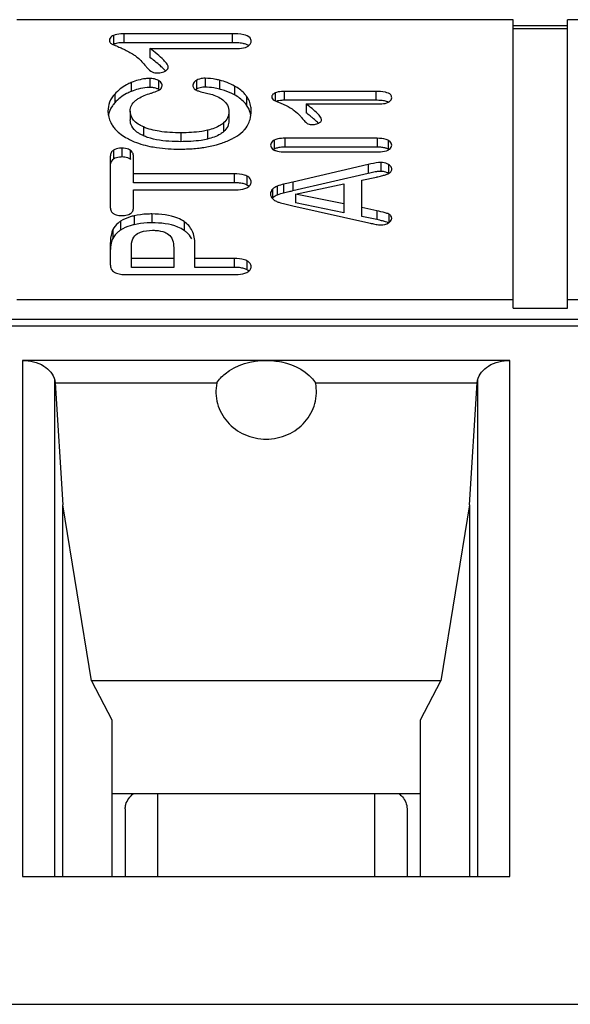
# Model space of a CAD drawing. Header units: millimetres. Extents: x 0 to 1980, y 0 to 1400.
# Tile 20 of 28: x 1186 to 1191, y 885 to 894. Entities that reach past the tile are written whole.
import ezdxf

# ---------------------------------------------------------------- set-up
doc = ezdxf.new("R2010")
doc.units = ezdxf.units.MM
doc.header["$LTSCALE"] = 108.9
doc.layers.get('0').update_dxf_attribs({"linetype": 'CONTINUOUS'})
doc.layers.add('00_COMPONENTS', color=7, linetype='CONTINUOUS')

msp = doc.modelspace()

# ---------------------------------------------------------------- linework, layer by layer
at = {"color": 7, "linetype": 'Continuous'}
msp.add_line((586.4767, 884.924), (1356.4767, 884.924), dxfattribs=at)
at = {"layer": '00_COMPONENTS', "color": 7, "linetype": 'Continuous'}
for p, q in [((1190.3967, 894.0082), (1185.8167, 894.0082)), ((1190.3967, 891.3452), (1190.3967, 894.0082)), ((1195.4767, 894.0082), (1190.8967, 894.0082)), ((1190.8967, 891.3452), (1190.8967, 894.0082)), ((1190.3967, 893.9547), (1190.8967, 893.9547)), ((1190.3967, 893.9263), (1190.8967, 893.9263)), ((1187.8032, 893.8781), (1186.8049, 893.8781)), ((1187.8032, 893.7962), (1186.8049, 893.7962)), ((1187.0438, 893.7421), (1187.8373, 893.7421)), ((1187.0438, 893.7421), (1187.0438, 893.6602)), ((1187.4732, 893.3667), (1187.4657, 893.3618)), ((1189.1269, 893.3464), (1188.2821, 893.3464)), ((1188.2148, 893.2546), (1188.2524, 893.2388)), ((1189.1269, 893.2645), (1188.2821, 893.2645)), ((1186.8625, 893.1648), (1186.8625, 893.0829)), ((1188.4843, 893.2313), (1189.1556, 893.2313)), ((1188.4843, 893.2313), (1188.4843, 893.1494)), ((1187.7727, 893.1598), (1187.7727, 893.0779)), ((1189.1416, 892.9139), (1188.2895, 892.9139)), ((1188.1899, 892.8143), (1188.1824, 892.8098)), ((1189.1416, 892.832), (1188.2895, 892.832)), ((1186.6785, 892.7475), (1186.6785, 892.2754)), ((1186.8921, 892.5035), (1186.8921, 892.7475)), ((1188.2895, 892.7883), (1189.1416, 892.7883)), ((1189.059, 892.6719), (1188.3611, 892.5098)), ((1187.8207, 892.5855), (1186.8921, 892.5855)), ((1189.059, 892.59), (1188.3611, 892.4279)), ((1188.9985, 892.5272), (1189.1342, 892.5568)), ((1188.9985, 892.193), (1188.9985, 892.5272)), ((1187.8207, 892.5035), (1186.8921, 892.5035)), ((1186.8921, 892.4374), (1187.8207, 892.4374)), ((1186.8921, 892.2754), (1186.8921, 892.4374)), ((1188.3876, 892.3998), (1188.834, 892.4933)), ((1188.834, 892.4933), (1188.834, 892.2261)), ((1188.834, 892.308), (1188.3876, 892.3998)), ((1188.3876, 892.3998), (1188.3876, 892.3179)), ((1188.2902, 892.3084), (1188.3625, 892.2923)), ((1188.3625, 892.2923), (1189.0649, 892.1336)), ((1188.834, 892.2261), (1188.3876, 892.3179)), ((1189.1372, 892.2453), (1188.9985, 892.275)), ((1189.1372, 892.1634), (1188.9985, 892.193)), ((1189.2468, 892.1336), (1189.2368, 892.1375)), ((1186.6785, 891.9411), (1186.6785, 891.7506)), ((1186.8729, 891.7232), (1186.8729, 891.9051)), ((1187.2635, 891.9051), (1187.2635, 891.7232)), ((1187.4588, 891.7232), (1187.4588, 891.9411)), ((1187.2635, 891.8051), (1186.8729, 891.8051)), ((1187.8207, 891.8051), (1187.4588, 891.8051)), ((1187.2635, 891.7232), (1186.8729, 891.7232)), ((1187.8207, 891.7232), (1187.4588, 891.7232)), ((1186.8372, 891.6566), (1187.8224, 891.6566)), ((1185.8167, 891.4271), (1190.3967, 891.4271)), ((1190.3967, 891.3452), (1190.8967, 891.3452)), ((1190.8967, 891.4271), (1195.4767, 891.4271)), ((1210.4867, 891.2415), (1160.6667, 891.2415)), ((1190.3649, 890.8647), (1185.8685, 890.8647)), ((1186.1656, 890.6821), (1186.1706, 890.6566)), ((1186.1706, 890.6566), (1187.661, 890.6566)), ((1186.1706, 890.6566), (1186.2417, 889.5321)), ((1188.5724, 890.6566), (1190.0628, 890.6566)), ((1189.9917, 889.5321), (1190.0628, 890.6566)), ((1190.0628, 890.6566), (1190.0678, 890.6821)), ((1186.2417, 886.1035), (1186.2417, 889.5321)), ((1186.5066, 887.909), (1186.2417, 889.5321)), ((1189.9917, 889.5321), (1189.7268, 887.909)), ((1189.9917, 889.5321), (1189.9917, 886.1035)), ((1189.7268, 887.909), (1186.5066, 887.909)), ((1186.5066, 887.909), (1186.6917, 887.5484)), ((1189.5417, 887.5484), (1189.7268, 887.909)), ((1186.6917, 887.5484), (1186.6917, 886.1035)), ((1189.5417, 886.1035), (1189.5417, 887.5484)), ((1186.6917, 886.8695), (1189.5417, 886.8695)), ((1186.8167, 886.7281), (1186.8167, 886.1035)), ((1189.4167, 886.7281), (1189.4167, 886.1035)), ((1185.8685, 886.1035), (1190.3649, 886.1035))]:
    msp.add_line(p, q, dxfattribs=at)
at = {"layer": '00_COMPONENTS', "color": 9, "linetype": 'Continuous'}
for p, q in [((1186.7068, 893.8618), (1186.7068, 893.7799)), ((1186.8049, 893.8781), (1186.8049, 893.7962)), ((1187.8032, 893.8781), (1187.8032, 893.7962)), ((1187.0438, 893.4658), (1187.0438, 893.3839)), ((1187.1223, 893.4478), (1187.1223, 893.3659)), ((1187.4732, 893.4486), (1187.4732, 893.3667)), ((1187.553, 893.4678), (1187.553, 893.3859)), ((1187.6855, 893.4503), (1187.6855, 893.3684)), ((1186.8723, 893.4287), (1186.8723, 893.3467)), ((1187.8248, 893.3962), (1187.8248, 893.3143)), ((1188.2821, 893.3464), (1188.2821, 893.2645)), ((1189.1269, 893.3464), (1189.1269, 893.2645)), ((1186.7191, 893.3222), (1186.7191, 893.2402)), ((1187.9356, 893.3018), (1187.9356, 893.2198)), ((1188.1991, 893.3326), (1188.1991, 893.2615)), ((1186.9838, 893.0189), (1186.9838, 892.937)), ((1187.5766, 892.9887), (1187.5766, 892.9068)), ((1187.7244, 893.0566), (1187.7244, 892.9747)), ((1187.3281, 892.9647), (1187.3281, 892.8828)), ((1188.1899, 892.8962), (1188.1899, 892.8143)), ((1188.2895, 892.9139), (1188.2895, 892.832)), ((1189.1416, 892.9139), (1189.1416, 892.832)), ((1189.2419, 892.8962), (1189.2419, 892.8143)), ((1186.7084, 892.8044), (1186.7084, 892.7225)), ((1186.7857, 892.8235), (1186.7857, 892.7416)), ((1186.8631, 892.8044), (1186.8631, 892.7225)), ((1189.059, 892.6719), (1189.059, 892.59)), ((1189.1748, 892.6909), (1189.1748, 892.609)), ((1189.244, 892.6726), (1189.244, 892.5907)), ((1187.8207, 892.5855), (1187.8207, 892.5035)), ((1187.9397, 892.5647), (1187.9397, 892.4828)), ((1188.1744, 892.4442), (1188.1744, 892.3623)), ((1188.2188, 892.4725), (1188.2188, 892.3906)), ((1188.2777, 892.4908), (1188.2777, 892.4089)), ((1188.3611, 892.5098), (1188.3611, 892.4279)), ((1186.8975, 892.1985), (1186.8975, 892.1166)), ((1187.0621, 892.2157), (1187.0621, 892.1338)), ((1189.1372, 892.2453), (1189.1372, 892.1634)), ((1189.2468, 892.2155), (1189.2468, 892.1336)), ((1186.7013, 892.0711), (1186.7013, 891.9892)), ((1186.7738, 892.1485), (1186.7738, 892.0666)), ((1187.3586, 892.1467), (1187.3586, 892.0648)), ((1187.8207, 891.8051), (1187.8207, 891.7232)), ((1187.9384, 891.7841), (1187.9384, 891.7022)), ((1160.6667, 891.1829), (1210.4867, 891.1829)), ((1185.8685, 890.8647), (1185.8685, 886.1035)), ((1190.3649, 886.1035), (1190.3649, 890.8647)), ((1186.1656, 886.1035), (1186.1656, 890.6821)), ((1190.0678, 890.6821), (1190.0678, 886.1035)), ((1187.1167, 886.1035), (1187.1167, 886.8695)), ((1189.1167, 886.8695), (1189.1167, 886.1035))]:
    msp.add_line(p, q, dxfattribs=at)
at = {"layer": '00_COMPONENTS', "color": 7, "linetype": 'Continuous'}
for centre, radius, start, end in [((1185.7715, 891.9606), 2.1231, 51.62544, 53.18035), ((1187.0551, 893.3208), 0.1438, 62.11239, 67.34924), ((1187.0439, 893.0237), 0.3602, 90.01906, 93.92241), ((1187.0439, 893.1727), 0.2112, 87.30952, 90.01742), ((1187.055, 893.2388), 0.1438, 62.11271, 67.405), ((1187.5662, 893.5706), 0.2322, 246.22047, 249.35732), ((1187.5332, 893.2661), 0.117, 114.56813, 120.78827), ((1187.5166, 892.6779), 0.7109, 76.25506, 78.30968), ((1187.5521, 892.8225), 0.562, 73.93857, 76.26875), ((1187.5474, 892.8073), 0.5779, 64.00899, 73.90524), ((1187.5442, 892.8004), 0.5855, 61.36489, 64.02545), ((1189.1277, 892.6262), 0.6383, 87.38302, 90.0745), ((1187.7491, 893.0837), 0.231, 30.63737, 36.12957), ((1187.7586, 893.0894), 0.2199, 24.76666, 30.62276), ((1188.0383, 892.7645), 0.5292, 40.79802, 41.92362), ((1188.0166, 892.7458), 0.5578, 39.77948, 40.79874), ((1187.4061, 891.7092), 1.7991, 51.63692, 53.17955), ((1187.6834, 892.0611), 1.351, 50.89342, 51.59483), ((1187.8547, 892.2713), 1.0798, 49.61959, 50.91424), ((1189.1422, 892.3894), 0.4427, 87.0413, 90.0742), ((1186.8231, 892.6622), 0.0724, 50.06776, 56.45243), ((1189.1777, 892.5591), 0.1315, 59.71799, 64.95551), ((1189.4255, 891.0152), 1.6168, 102.11658, 103.10393), ((1189.1748, 892.4629), 0.1461, 85.44265, 90.01223), ((1189.1752, 892.4675), 0.1415, 80.70814, 85.43938), ((1189.1761, 892.4726), 0.1364, 70.73534, 80.72233), ((1189.1772, 892.4761), 0.1326, 65.31989, 70.69341), ((1189.1777, 892.4772), 0.1315, 59.71866, 65.31329), ((1189.2222, 892.6409), 0.057, 315.00019, 319.76937), ((1187.8214, 891.9653), 0.5382, 87.07616, 90.0755), ((1188.2521, 892.2848), 0.1097, 130.56531, 135.09514), ((1190.212, 883.9993), 8.6294, 102.38597, 102.50216), ((1188.7569, 890.3787), 1.8248, 77.09549, 77.97085), ((1187.8213, 891.214), 0.5091, 86.98794, 90.07255)]:
    msp.add_arc(centre, radius, start, end, dxfattribs=at)
for points, knots in [([(1186.7068, 893.8618), (1186.7013, 893.8594), (1186.6845, 893.8511), (1186.6707, 893.8327), (1186.6707, 893.8196)], [0, 0, 0, 0, 0.313831, 1, 1, 1, 1]), ([(1186.6707, 893.8196), (1186.6707, 893.8159), (1186.6713, 893.8038), (1186.6786, 893.7916), (1186.6861, 893.7875)], [0, 0, 0, 0, 0.300639, 1, 1, 1, 1]), ([(1186.8049, 893.8781), (1186.795, 893.8781), (1186.7619, 893.8771), (1186.7281, 893.8714), (1186.7068, 893.8618)], [0, 0, 0, 0, 0.296776, 1, 1, 1, 1]), ([(1187.9785, 893.8096), (1187.9785, 893.8202), (1187.9653, 893.853), (1187.8946, 893.8754), (1187.839, 893.8781), (1187.8032, 893.8781)], [0, 0, 0, 0, 0.156535, 0.472936, 1, 1, 1, 1]), ([(1187.943, 893.7605), (1187.953, 893.7657), (1187.9712, 893.7783), (1187.9785, 893.7999), (1187.9785, 893.8096)], [0, 0, 0, 0, 0.539174, 1, 1, 1, 1]), ([(1186.6861, 893.7875), (1186.6876, 893.7867), (1186.6959, 893.7824), (1186.7044, 893.7787), (1186.7115, 893.7756)], [0, 0, 0, 0, 0.173987, 1, 1, 1, 1]), ([(1186.7115, 893.7756), (1186.7154, 893.7739), (1186.7348, 893.7655), (1186.7543, 893.7574), (1186.7698, 893.7509)], [0, 0, 0, 0, 0.201644, 1, 1, 1, 1]), ([(1186.8049, 893.7962), (1186.798, 893.7962), (1186.7735, 893.7957), (1186.7489, 893.7928), (1186.7318, 893.7885)], [0, 0, 0, 0, 0.281548, 1, 1, 1, 1]), ([(1186.7698, 893.7509), (1186.781, 893.7463), (1186.8235, 893.7277), (1186.8644, 893.7053), (1186.893, 893.6866)], [0, 0, 0, 0, 0.261597, 1, 1, 1, 1]), ([(1187.2138, 893.5711), (1187.2138, 893.5807), (1187.2002, 893.6051), (1187.1458, 893.6643), (1187.0881, 893.7089), (1187.0438, 893.7421)], [0, 0, 0, 0, 0.118744, 0.320155, 1, 1, 1, 1]), ([(1187.8373, 893.7421), (1187.8483, 893.7421), (1187.884, 893.7432), (1187.9209, 893.749), (1187.943, 893.7605)], [0, 0, 0, 0, 0.306815, 1, 1, 1, 1]), ([(1187.9175, 893.7846), (1187.9127, 893.7859), (1187.8904, 893.7911), (1187.8676, 893.7936), (1187.8498, 893.7948)], [0, 0, 0, 0, 0.218727, 1, 1, 1, 1]), ([(1186.893, 893.6866), (1186.9023, 893.6805), (1186.9409, 893.6525), (1186.9745, 893.6181), (1186.9978, 893.5901)], [0, 0, 0, 0, 0.23446, 1, 1, 1, 1]), ([(1187.1564, 893.5681), (1187.1517, 893.5725), (1187.13, 893.5922), (1187.1074, 893.6108), (1187.0895, 893.625)], [0, 0, 0, 0, 0.220609, 1, 1, 1, 1]), ([(1186.9978, 893.5901), (1187.003, 893.5838), (1187.0199, 893.564), (1187.0373, 893.5443), (1187.0515, 893.5335)], [0, 0, 0, 0, 0.31546, 1, 1, 1, 1]), ([(1187.0515, 893.5335), (1187.0552, 893.5306), (1187.0752, 893.5193), (1187.099, 893.5175), (1187.1171, 893.5175)], [0, 0, 0, 0, 0.20491, 1, 1, 1, 1]), ([(1187.1171, 893.5175), (1187.1234, 893.5175), (1187.1468, 893.5186), (1187.1702, 893.525), (1187.1851, 893.5335)], [0, 0, 0, 0, 0.270137, 1, 1, 1, 1]), ([(1187.1883, 893.5355), (1187.1861, 893.5381), (1187.1759, 893.5494), (1187.165, 893.56), (1187.1564, 893.5681)], [0, 0, 0, 0, 0.222591, 1, 1, 1, 1]), ([(1187.1851, 893.5335), (1187.1895, 893.5361), (1187.2029, 893.5445), (1187.2138, 893.56), (1187.2138, 893.5711)], [0, 0, 0, 0, 0.314233, 1, 1, 1, 1]), ([(1187.0438, 893.4658), (1187.0301, 893.4658), (1186.9714, 893.4624), (1186.914, 893.4456), (1186.8723, 893.4287)], [0, 0, 0, 0, 0.233404, 1, 1, 1, 1]), ([(1187.1104, 893.4534), (1187.095, 893.4599), (1187.0725, 893.4649), (1187.0498, 893.4658), (1187.0438, 893.4658)], [0, 0, 0, 0, 0.734985, 1, 1, 1, 1]), ([(1187.1563, 893.4043), (1187.1563, 893.4085), (1187.153, 893.4278), (1187.1354, 893.4409), (1187.1223, 893.4478)], [0, 0, 0, 0, 0.218362, 1, 1, 1, 1]), ([(1187.4732, 893.4486), (1187.4683, 893.4456), (1187.4526, 893.4353), (1187.4405, 893.4166), (1187.4405, 893.4033)], [0, 0, 0, 0, 0.302696, 1, 1, 1, 1]), ([(1187.553, 893.4678), (1187.5454, 893.4678), (1187.518, 893.4665), (1187.4904, 893.4588), (1187.4732, 893.4486)], [0, 0, 0, 0, 0.275319, 1, 1, 1, 1]), ([(1187.6855, 893.4503), (1187.674, 893.4531), (1187.6304, 893.4627), (1187.5858, 893.4678), (1187.553, 893.4678)], [0, 0, 0, 0, 0.266162, 1, 1, 1, 1]), ([(1186.8723, 893.4287), (1186.8573, 893.4226), (1186.8006, 893.3962), (1186.75, 893.3567), (1186.7191, 893.3222)], [0, 0, 0, 0, 0.258991, 1, 1, 1, 1]), ([(1186.8723, 893.3467), (1186.8573, 893.3407), (1186.8006, 893.3143), (1186.75, 893.2747), (1186.7191, 893.2402)], [0, 0, 0, 0, 0.258991, 1, 1, 1, 1]), ([(1187.0519, 893.3296), (1187.0607, 893.3323), (1187.0882, 893.3413), (1187.1159, 893.3511), (1187.1328, 893.3613)], [0, 0, 0, 0, 0.320625, 1, 1, 1, 1]), ([(1187.1328, 893.3613), (1187.1433, 893.3677), (1187.1549, 893.383), (1187.1563, 893.3998), (1187.1563, 893.4043)], [0, 0, 0, 0, 0.732559, 1, 1, 1, 1]), ([(1187.4405, 893.4033), (1187.4405, 893.3939), (1187.4462, 893.3736), (1187.4635, 893.3622), (1187.4726, 893.3582)], [0, 0, 0, 0, 0.485734, 1, 1, 1, 1]), ([(1187.4844, 893.3534), (1187.4894, 893.3514), (1187.5123, 893.3436), (1187.5359, 893.3379), (1187.5544, 893.3342)], [0, 0, 0, 0, 0.222937, 1, 1, 1, 1]), ([(1187.6607, 893.374), (1187.6514, 893.376), (1187.6158, 893.3825), (1187.5796, 893.3859), (1187.553, 893.3859)], [0, 0, 0, 0, 0.263367, 1, 1, 1, 1]), ([(1187.9356, 893.3018), (1187.9287, 893.3113), (1187.8975, 893.3489), (1187.8573, 893.3785), (1187.8248, 893.3962)], [0, 0, 0, 0, 0.242372, 1, 1, 1, 1]), ([(1188.2821, 893.3464), (1188.2738, 893.3464), (1188.2457, 893.3455), (1188.2171, 893.3407), (1188.1991, 893.3326)], [0, 0, 0, 0, 0.296776, 1, 1, 1, 1]), ([(1189.2751, 893.2884), (1189.2751, 893.2974), (1189.264, 893.3252), (1189.2041, 893.3441), (1189.1571, 893.3464), (1189.1269, 893.3464)], [0, 0, 0, 0, 0.156536, 0.472936, 1, 1, 1, 1]), ([(1186.7191, 893.3222), (1186.6996, 893.3003), (1186.6672, 893.2507), (1186.6567, 893.1922), (1186.6567, 893.1638)], [0, 0, 0, 0, 0.507324, 1, 1, 1, 1]), ([(1186.8625, 893.1648), (1186.8625, 893.1828), (1186.8703, 893.2203), (1186.8951, 893.2493), (1186.9096, 893.2613)], [0, 0, 0, 0, 0.490153, 1, 1, 1, 1]), ([(1186.9096, 893.2613), (1186.9179, 893.2682), (1186.9615, 893.2985), (1187.0118, 893.3173), (1187.0519, 893.3296)], [0, 0, 0, 0, 0.206169, 1, 1, 1, 1]), ([(1187.5544, 893.3342), (1187.5714, 893.3308), (1187.6287, 893.3171), (1187.6854, 893.2939), (1187.7178, 893.2678)], [0, 0, 0, 0, 0.294422, 1, 1, 1, 1]), ([(1187.7178, 893.2678), (1187.7344, 893.2544), (1187.7633, 893.2224), (1187.7727, 893.1799), (1187.7727, 893.1598)], [0, 0, 0, 0, 0.514663, 1, 1, 1, 1]), ([(1187.9356, 893.2198), (1187.9287, 893.2294), (1187.8975, 893.267), (1187.8573, 893.2966), (1187.8248, 893.3143)], [0, 0, 0, 0, 0.242372, 1, 1, 1, 1]), ([(1187.9785, 893.1678), (1187.9785, 893.1802), (1187.9753, 893.2275), (1187.9562, 893.2735), (1187.9356, 893.3018)], [0, 0, 0, 0, 0.261483, 1, 1, 1, 1]), ([(1188.1991, 893.3326), (1188.1945, 893.3306), (1188.1802, 893.3235), (1188.1685, 893.308), (1188.1685, 893.2969)], [0, 0, 0, 0, 0.313831, 1, 1, 1, 1]), ([(1188.1685, 893.2969), (1188.1685, 893.2938), (1188.169, 893.2835), (1188.1753, 893.2732), (1188.1816, 893.2697)], [0, 0, 0, 0, 0.300639, 1, 1, 1, 1]), ([(1188.1816, 893.2697), (1188.1833, 893.2688), (1188.1942, 893.2633), (1188.2054, 893.2586), (1188.2148, 893.2546)], [0, 0, 0, 0, 0.160071, 1, 1, 1, 1]), ([(1188.2821, 893.2645), (1188.275, 893.2645), (1188.2504, 893.2638), (1188.2256, 893.2603), (1188.209, 893.2546)], [0, 0, 0, 0, 0.289257, 1, 1, 1, 1]), ([(1189.2451, 893.2469), (1189.242, 893.2484), (1189.2269, 893.2546), (1189.2109, 893.258), (1189.1984, 893.2599)], [0, 0, 0, 0, 0.215476, 1, 1, 1, 1]), ([(1189.2451, 893.2469), (1189.2497, 893.2492), (1189.2647, 893.2582), (1189.2751, 893.276), (1189.2751, 893.2884)], [0, 0, 0, 0, 0.293401, 1, 1, 1, 1]), ([(1186.6567, 893.1638), (1186.6567, 893.1278), (1186.6695, 893.0782), (1186.6951, 893.0368), (1186.7024, 893.0263)], [0, 0, 0, 0, 0.738429, 1, 1, 1, 1]), ([(1186.7191, 893.2402), (1186.7114, 893.2316), (1186.6839, 893.1971), (1186.6659, 893.1548), (1186.6602, 893.1228)], [0, 0, 0, 0, 0.262261, 1, 1, 1, 1]), ([(1186.9838, 893.0189), (1186.9501, 893.0339), (1186.8896, 893.0681), (1186.8625, 893.1355), (1186.8625, 893.1648)], [0, 0, 0, 0, 0.557835, 1, 1, 1, 1]), ([(1187.9594, 893.0622), (1187.9625, 893.0702), (1187.9738, 893.1043), (1187.9785, 893.1405), (1187.9785, 893.1678)], [0, 0, 0, 0, 0.238071, 1, 1, 1, 1]), ([(1188.2524, 893.2388), (1188.2619, 893.2349), (1188.2978, 893.2191), (1188.3324, 893.2002), (1188.3566, 893.1843)], [0, 0, 0, 0, 0.261597, 1, 1, 1, 1]), ([(1188.3566, 893.1843), (1188.3633, 893.18), (1188.3906, 893.1605), (1188.4149, 893.1371), (1188.432, 893.1181)], [0, 0, 0, 0, 0.237015, 1, 1, 1, 1]), ([(1188.6281, 893.0866), (1188.6281, 893.0948), (1188.6166, 893.1154), (1188.5706, 893.1655), (1188.5218, 893.2032), (1188.4843, 893.2313)], [0, 0, 0, 0, 0.118744, 0.320155, 1, 1, 1, 1]), ([(1189.1556, 893.2313), (1189.165, 893.2313), (1189.1952, 893.2323), (1189.2264, 893.2371), (1189.2451, 893.2469)], [0, 0, 0, 0, 0.306815, 1, 1, 1, 1]), ([(1187.7727, 893.1598), (1187.7727, 893.1409), (1187.7647, 893.1012), (1187.7393, 893.0699), (1187.7244, 893.0566)], [0, 0, 0, 0, 0.485931, 1, 1, 1, 1]), ([(1187.7727, 893.0779), (1187.7727, 893.0596), (1187.765, 893.02), (1187.7398, 892.9884), (1187.7244, 892.9747)], [0, 0, 0, 0, 0.469267, 1, 1, 1, 1]), ([(1188.4453, 893.1027), (1188.4497, 893.0974), (1188.464, 893.0806), (1188.4788, 893.064), (1188.4907, 893.0548)], [0, 0, 0, 0, 0.31546, 1, 1, 1, 1]), ([(1188.5989, 893.0523), (1188.5958, 893.0556), (1188.5816, 893.0701), (1188.5664, 893.0836), (1188.5543, 893.0939)], [0, 0, 0, 0, 0.216874, 1, 1, 1, 1]), ([(1188.6038, 893.0549), (1188.6075, 893.057), (1188.6189, 893.0641), (1188.6281, 893.0772), (1188.6281, 893.0866)], [0, 0, 0, 0, 0.314233, 1, 1, 1, 1]), ([(1186.7024, 893.0263), (1186.7101, 893.0153), (1186.7469, 892.9701), (1186.7954, 892.9355), (1186.8346, 892.9137)], [0, 0, 0, 0, 0.230405, 1, 1, 1, 1]), ([(1186.9465, 892.9562), (1186.9388, 892.9609), (1186.9116, 892.9789), (1186.888, 893.0035), (1186.8769, 893.0244)], [0, 0, 0, 0, 0.277165, 1, 1, 1, 1]), ([(1187.3281, 892.9647), (1187.2621, 892.9647), (1187.1453, 892.9705), (1187.0302, 892.9982), (1186.9838, 893.0189)], [0, 0, 0, 0, 0.564856, 1, 1, 1, 1]), ([(1187.5766, 892.9887), (1187.5591, 892.9845), (1187.4772, 892.9686), (1187.3934, 892.9647), (1187.3281, 892.9647)], [0, 0, 0, 0, 0.215362, 1, 1, 1, 1]), ([(1187.7244, 893.0566), (1187.7158, 893.0489), (1187.6717, 893.0164), (1187.6184, 892.9988), (1187.5766, 892.9887)], [0, 0, 0, 0, 0.210902, 1, 1, 1, 1]), ([(1187.9, 892.9757), (1187.9066, 892.9821), (1187.9309, 893.0075), (1187.9501, 893.038), (1187.9594, 893.0622)], [0, 0, 0, 0, 0.26137, 1, 1, 1, 1]), ([(1188.4907, 893.0548), (1188.4939, 893.0524), (1188.5108, 893.0428), (1188.5309, 893.0413), (1188.5462, 893.0413)], [0, 0, 0, 0, 0.20491, 1, 1, 1, 1]), ([(1188.5462, 893.0413), (1188.5516, 893.0413), (1188.5714, 893.0422), (1188.5912, 893.0477), (1188.6038, 893.0549)], [0, 0, 0, 0, 0.270137, 1, 1, 1, 1]), ([(1186.8346, 892.9137), (1186.8494, 892.9055), (1186.9156, 892.8726), (1186.9872, 892.8514), (1187.043, 892.8398)], [0, 0, 0, 0, 0.229097, 1, 1, 1, 1]), ([(1187.3281, 892.8828), (1187.3016, 892.8828), (1187.1987, 892.8851), (1187.0943, 892.8976), (1187.0216, 892.9223)], [0, 0, 0, 0, 0.256199, 1, 1, 1, 1]), ([(1187.5766, 892.9068), (1187.5567, 892.902), (1187.4747, 892.8866), (1187.391, 892.8828), (1187.3281, 892.8828)], [0, 0, 0, 0, 0.244601, 1, 1, 1, 1]), ([(1187.7244, 892.9747), (1187.7153, 892.9665), (1187.671, 892.9342), (1187.6178, 892.9168), (1187.5766, 892.9068)], [0, 0, 0, 0, 0.223327, 1, 1, 1, 1]), ([(1187.6587, 892.855), (1187.6708, 892.8584), (1187.7166, 892.872), (1187.7612, 892.8894), (1187.7928, 892.9047)], [0, 0, 0, 0, 0.263948, 1, 1, 1, 1]), ([(1187.7928, 892.9047), (1187.8036, 892.9099), (1187.8416, 892.9297), (1187.8777, 892.9542), (1187.9, 892.9757)], [0, 0, 0, 0, 0.277328, 1, 1, 1, 1]), ([(1188.1899, 892.8962), (1188.1848, 892.8934), (1188.1683, 892.8835), (1188.1567, 892.864), (1188.1567, 892.8505)], [0, 0, 0, 0, 0.299007, 1, 1, 1, 1]), ([(1188.2895, 892.9139), (1188.2791, 892.9139), (1188.2455, 892.9128), (1188.2106, 892.9073), (1188.1899, 892.8962)], [0, 0, 0, 0, 0.306489, 1, 1, 1, 1]), ([(1189.2419, 892.8962), (1189.236, 892.8994), (1189.204, 892.912), (1189.169, 892.9139), (1189.1416, 892.9139)], [0, 0, 0, 0, 0.19746, 1, 1, 1, 1]), ([(1189.2751, 892.8505), (1189.2751, 892.864), (1189.2635, 892.8835), (1189.2471, 892.8934), (1189.2419, 892.8962)], [0, 0, 0, 0, 0.700993, 1, 1, 1, 1]), ([(1186.7084, 892.8044), (1186.6993, 892.7986), (1186.6828, 892.7819), (1186.6785, 892.7589), (1186.6785, 892.7475)], [0, 0, 0, 0, 0.485946, 1, 1, 1, 1]), ([(1186.7857, 892.8235), (1186.7782, 892.8235), (1186.7516, 892.8222), (1186.7246, 892.8147), (1186.7084, 892.8044)], [0, 0, 0, 0, 0.281342, 1, 1, 1, 1]), ([(1186.8631, 892.8044), (1186.8582, 892.8076), (1186.8343, 892.8202), (1186.8067, 892.8235), (1186.7857, 892.8235)], [0, 0, 0, 0, 0.21934, 1, 1, 1, 1]), ([(1186.8921, 892.7475), (1186.8921, 892.7587), (1186.8881, 892.7815), (1186.8721, 892.7984), (1186.8631, 892.8044)], [0, 0, 0, 0, 0.510884, 1, 1, 1, 1]), ([(1187.043, 892.8398), (1187.064, 892.8354), (1187.1552, 892.8194), (1187.2482, 892.8142), (1187.3193, 892.8142)], [0, 0, 0, 0, 0.231271, 1, 1, 1, 1]), ([(1187.3193, 892.8142), (1187.335, 892.8142), (1187.395, 892.8149), (1187.455, 892.8187), (1187.499, 892.8242)], [0, 0, 0, 0, 0.261566, 1, 1, 1, 1]), ([(1187.499, 892.8242), (1187.513, 892.8259), (1187.5667, 892.8334), (1187.62, 892.8443), (1187.6587, 892.855)], [0, 0, 0, 0, 0.259623, 1, 1, 1, 1]), ([(1188.1567, 892.8505), (1188.1567, 892.837), (1188.1683, 892.8178), (1188.1847, 892.8082), (1188.1897, 892.8055)], [0, 0, 0, 0, 0.701273, 1, 1, 1, 1]), ([(1188.246, 892.8297), (1188.2417, 892.8292), (1188.2263, 892.827), (1188.2111, 892.8233), (1188.2006, 892.8192)], [0, 0, 0, 0, 0.27801, 1, 1, 1, 1]), ([(1188.2024, 892.7999), (1188.2081, 892.7978), (1188.2365, 892.7898), (1188.2662, 892.7883), (1188.2895, 892.7883)], [0, 0, 0, 0, 0.207723, 1, 1, 1, 1]), ([(1189.1416, 892.7883), (1189.152, 892.7883), (1189.1858, 892.7894), (1189.221, 892.7944), (1189.2418, 892.8057)], [0, 0, 0, 0, 0.306104, 1, 1, 1, 1]), ([(1189.2418, 892.8057), (1189.2468, 892.8084), (1189.2629, 892.8182), (1189.2751, 892.8371), (1189.2751, 892.8505)], [0, 0, 0, 0, 0.298803, 1, 1, 1, 1]), ([(1189.2501, 892.8094), (1189.2488, 892.8103), (1189.2461, 892.8119), (1189.2434, 892.8135), (1189.2419, 892.8143)], [0, 0, 0, 0, 0.48943, 1, 1, 1, 1]), ([(1186.7857, 892.7416), (1186.7782, 892.7416), (1186.7516, 892.7403), (1186.7246, 892.7328), (1186.7084, 892.7225)], [0, 0, 0, 0, 0.281342, 1, 1, 1, 1]), ([(1186.8532, 892.7282), (1186.8486, 892.7305), (1186.8272, 892.7391), (1186.8037, 892.7416), (1186.7857, 892.7416)], [0, 0, 0, 0, 0.222775, 1, 1, 1, 1]), ([(1189.1748, 892.6909), (1189.1679, 892.6909), (1189.1288, 892.6879), (1189.0905, 892.6792), (1189.059, 892.6719)], [0, 0, 0, 0, 0.175245, 1, 1, 1, 1]), ([(1189.2751, 892.6296), (1189.2751, 892.6337), (1189.2721, 892.6522), (1189.2562, 892.6655), (1189.244, 892.6726)], [0, 0, 0, 0, 0.226003, 1, 1, 1, 1]), ([(1187.9397, 892.5647), (1187.9328, 892.5684), (1187.8948, 892.5834), (1187.8533, 892.5855), (1187.8207, 892.5855)], [0, 0, 0, 0, 0.194644, 1, 1, 1, 1]), ([(1187.9785, 892.5119), (1187.9785, 892.5222), (1187.9703, 892.5454), (1187.9507, 892.5588), (1187.9397, 892.5647)], [0, 0, 0, 0, 0.452644, 1, 1, 1, 1]), ([(1189.1482, 892.6071), (1189.1437, 892.6065), (1189.1229, 892.6036), (1189.1023, 892.5995), (1189.0862, 892.5961)], [0, 0, 0, 0, 0.213881, 1, 1, 1, 1]), ([(1189.1342, 892.5568), (1189.1386, 892.5578), (1189.1581, 892.5623), (1189.1775, 892.567), (1189.1925, 892.5708)], [0, 0, 0, 0, 0.22515, 1, 1, 1, 1]), ([(1189.1925, 892.5708), (1189.1977, 892.572), (1189.2142, 892.5764), (1189.2307, 892.5813), (1189.2414, 892.5863)], [0, 0, 0, 0, 0.312151, 1, 1, 1, 1]), ([(1187.8207, 892.4374), (1187.8331, 892.4374), (1187.8731, 892.4387), (1187.9147, 892.4448), (1187.9393, 892.4579)], [0, 0, 0, 0, 0.308708, 1, 1, 1, 1]), ([(1187.9397, 892.4828), (1187.9366, 892.4845), (1187.9222, 892.4912), (1187.9066, 892.4953), (1187.8944, 892.4977)], [0, 0, 0, 0, 0.222834, 1, 1, 1, 1]), ([(1187.9393, 892.4579), (1187.9504, 892.4639), (1187.9704, 892.4777), (1187.9785, 892.5014), (1187.9785, 892.5119)], [0, 0, 0, 0, 0.546065, 1, 1, 1, 1]), ([(1187.958, 892.4707), (1187.9568, 892.4716), (1187.9544, 892.4736), (1187.9519, 892.4754), (1187.9506, 892.4762)], [0, 0, 0, 0, 0.490668, 1, 1, 1, 1]), ([(1188.3611, 892.5098), (1188.3528, 892.508), (1188.325, 892.5018), (1188.2972, 892.4956), (1188.2777, 892.4908)], [0, 0, 0, 0, 0.296414, 1, 1, 1, 1]), ([(1188.344, 892.4241), (1188.3375, 892.4227), (1188.3154, 892.4178), (1188.2933, 892.4127), (1188.2777, 892.4089)], [0, 0, 0, 0, 0.29062, 1, 1, 1, 1]), ([(1186.6785, 892.2754), (1186.6785, 892.2644), (1186.6826, 892.2419), (1186.6984, 892.2254), (1186.7073, 892.2194)], [0, 0, 0, 0, 0.508157, 1, 1, 1, 1]), ([(1186.8636, 892.2188), (1186.8724, 892.2244), (1186.8884, 892.2414), (1186.8921, 892.264), (1186.8921, 892.2754)], [0, 0, 0, 0, 0.481193, 1, 1, 1, 1]), ([(1188.2195, 892.3288), (1188.2245, 892.3269), (1188.2477, 892.3187), (1188.2715, 892.3126), (1188.2902, 892.3084)], [0, 0, 0, 0, 0.218312, 1, 1, 1, 1]), ([(1186.7175, 892.2134), (1186.7221, 892.2112), (1186.7438, 892.2025), (1186.7676, 892.2004), (1186.7857, 892.2004)], [0, 0, 0, 0, 0.221407, 1, 1, 1, 1]), ([(1186.8975, 892.1985), (1186.8856, 892.1957), (1186.8426, 892.1843), (1186.8009, 892.1663), (1186.7738, 892.1485)], [0, 0, 0, 0, 0.272778, 1, 1, 1, 1]), ([(1186.7857, 892.2004), (1186.7934, 892.2004), (1186.8201, 892.2015), (1186.8474, 892.2085), (1186.8636, 892.2188)], [0, 0, 0, 0, 0.286572, 1, 1, 1, 1]), ([(1187.0621, 892.2157), (1187.0473, 892.2157), (1186.992, 892.2144), (1186.9368, 892.2075), (1186.8975, 892.1985)], [0, 0, 0, 0, 0.269371, 1, 1, 1, 1]), ([(1187.3586, 892.1467), (1187.341, 892.1587), (1187.2495, 892.2064), (1187.1432, 892.2157), (1187.0621, 892.2157)], [0, 0, 0, 0, 0.207851, 1, 1, 1, 1]), ([(1189.2312, 892.2214), (1189.2255, 892.2233), (1189.1945, 892.2328), (1189.1629, 892.2399), (1189.1372, 892.2453)], [0, 0, 0, 0, 0.188427, 1, 1, 1, 1]), ([(1189.2451, 892.1335), (1189.2497, 892.1363), (1189.2641, 892.146), (1189.2751, 892.1632), (1189.2751, 892.1755)], [0, 0, 0, 0, 0.30321, 1, 1, 1, 1]), ([(1189.2751, 892.1755), (1189.2751, 892.1838), (1189.2703, 892.2019), (1189.2549, 892.2119), (1189.2468, 892.2155)], [0, 0, 0, 0, 0.483593, 1, 1, 1, 1]), ([(1186.7013, 892.0711), (1186.6973, 892.063), (1186.6817, 892.0214), (1186.6785, 891.9763), (1186.6785, 891.9411)], [0, 0, 0, 0, 0.204688, 1, 1, 1, 1]), ([(1186.7738, 892.1485), (1186.7657, 892.1433), (1186.7369, 892.1224), (1186.7127, 892.0944), (1186.7013, 892.0711)], [0, 0, 0, 0, 0.271102, 1, 1, 1, 1]), ([(1186.8975, 892.1166), (1186.8856, 892.1138), (1186.8426, 892.1024), (1186.8009, 892.0844), (1186.7738, 892.0666)], [0, 0, 0, 0, 0.272778, 1, 1, 1, 1]), ([(1187.0621, 892.1338), (1187.0473, 892.1338), (1186.992, 892.1324), (1186.9368, 892.1256), (1186.8975, 892.1166)], [0, 0, 0, 0, 0.269371, 1, 1, 1, 1]), ([(1187.3586, 892.0648), (1187.341, 892.0768), (1187.2495, 892.1245), (1187.1432, 892.1338), (1187.0621, 892.1338)], [0, 0, 0, 0, 0.207851, 1, 1, 1, 1]), ([(1187.4588, 891.9411), (1187.4588, 891.9819), (1187.4457, 892.0632), (1187.39, 892.1251), (1187.3586, 892.1467)], [0, 0, 0, 0, 0.516899, 1, 1, 1, 1]), ([(1189.0649, 892.1336), (1189.0715, 892.132), (1189.0933, 892.1269), (1189.1152, 892.1222), (1189.1305, 892.1195)], [0, 0, 0, 0, 0.304813, 1, 1, 1, 1]), ([(1189.2075, 892.1467), (1189.2043, 892.1475), (1189.19, 892.1514), (1189.1756, 892.1548), (1189.1644, 892.1574)], [0, 0, 0, 0, 0.223287, 1, 1, 1, 1]), ([(1189.2368, 892.1375), (1189.2347, 892.1383), (1189.2251, 892.1416), (1189.2152, 892.1445), (1189.2075, 892.1467)], [0, 0, 0, 0, 0.21636, 1, 1, 1, 1]), ([(1186.7013, 891.9892), (1186.698, 891.9826), (1186.6852, 891.9502), (1186.6807, 891.9151), (1186.6792, 891.8877)], [0, 0, 0, 0, 0.211949, 1, 1, 1, 1]), ([(1186.7738, 892.0666), (1186.7657, 892.0613), (1186.7369, 892.0405), (1186.7127, 892.0125), (1186.7013, 891.9892)], [0, 0, 0, 0, 0.271102, 1, 1, 1, 1]), ([(1186.8729, 891.9051), (1186.8729, 891.933), (1186.8774, 891.9841), (1186.9113, 892.0258), (1186.9303, 892.0362)], [0, 0, 0, 0, 0.562847, 1, 1, 1, 1]), ([(1186.9303, 892.0362), (1186.9393, 892.0413), (1186.9826, 892.0602), (1187.0307, 892.0652), (1187.0674, 892.0652)], [0, 0, 0, 0, 0.220477, 1, 1, 1, 1]), ([(1187.0674, 892.0652), (1187.0786, 892.0652), (1187.1172, 892.0639), (1187.1562, 892.0572), (1187.1815, 892.0466)], [0, 0, 0, 0, 0.290302, 1, 1, 1, 1]), ([(1187.1815, 892.0466), (1187.1886, 892.0436), (1187.2137, 892.0313), (1187.2351, 892.0106), (1187.2448, 891.9927)], [0, 0, 0, 0, 0.275045, 1, 1, 1, 1]), ([(1187.2448, 891.9927), (1187.248, 891.9867), (1187.2601, 891.9591), (1187.2635, 891.9283), (1187.2635, 891.9051)], [0, 0, 0, 0, 0.227004, 1, 1, 1, 1]), ([(1187.4299, 891.9866), (1187.4175, 892.0097), (1187.3944, 892.038), (1187.3662, 892.0595), (1187.3586, 892.0648)], [0, 0, 0, 0, 0.740375, 1, 1, 1, 1]), ([(1187.9384, 891.7841), (1187.9314, 891.7879), (1187.8939, 891.8028), (1187.8528, 891.8051), (1187.8207, 891.8051)], [0, 0, 0, 0, 0.198775, 1, 1, 1, 1]), ([(1186.6785, 891.7506), (1186.6785, 891.7361), (1186.6831, 891.7072), (1186.7038, 891.686), (1186.7151, 891.6791)], [0, 0, 0, 0, 0.521201, 1, 1, 1, 1]), ([(1187.9384, 891.7022), (1187.9352, 891.7039), (1187.9207, 891.7107), (1187.9051, 891.7149), (1187.8929, 891.7173)], [0, 0, 0, 0, 0.224827, 1, 1, 1, 1]), ([(1187.9785, 891.7311), (1187.9785, 891.7362), (1187.9746, 891.7594), (1187.9541, 891.7757), (1187.9384, 891.7841)], [0, 0, 0, 0, 0.224148, 1, 1, 1, 1]), ([(1187.9393, 891.6771), (1187.9503, 891.683), (1187.9702, 891.6968), (1187.9785, 891.7204), (1187.9785, 891.7311)], [0, 0, 0, 0, 0.539223, 1, 1, 1, 1]), ([(1186.7151, 891.6791), (1186.7218, 891.675), (1186.7604, 891.6584), (1186.8034, 891.6566), (1186.8372, 891.6566)], [0, 0, 0, 0, 0.188445, 1, 1, 1, 1]), ([(1187.8224, 891.6566), (1187.8345, 891.6566), (1187.874, 891.6578), (1187.9149, 891.664), (1187.9393, 891.6771)], [0, 0, 0, 0, 0.304686, 1, 1, 1, 1]), ([(1187.9575, 891.6895), (1187.9564, 891.6904), (1187.954, 891.6923), (1187.9516, 891.6941), (1187.9503, 891.6949)], [0, 0, 0, 0, 0.491354, 1, 1, 1, 1]), ([(1185.8685, 890.8647), (1185.9363, 890.8647), (1186.0621, 890.8391), (1186.1549, 890.7359), (1186.1656, 890.6821)], [0, 0, 0, 0, 0.552891, 1, 1, 1, 1]), ([(1187.661, 890.6566), (1187.6816, 890.6888), (1187.8, 890.8161), (1187.9839, 890.8647), (1188.1167, 890.8647)], [0, 0, 0, 0, 0.223525, 1, 1, 1, 1]), ([(1188.1167, 890.8647), (1188.1641, 890.8647), (1188.3325, 890.8488), (1188.5062, 890.7603), (1188.5724, 890.6566)], [0, 0, 0, 0, 0.277962, 1, 1, 1, 1]), ([(1190.0678, 890.6821), (1190.0785, 890.7359), (1190.1713, 890.8391), (1190.2971, 890.8647), (1190.3649, 890.8647)], [0, 0, 0, 0, 0.447109, 1, 1, 1, 1]), ([(1187.661, 890.6566), (1187.6484, 890.5945), (1187.6527, 890.4614), (1187.7493, 890.286), (1187.9144, 890.1668), (1188.0494, 890.1389), (1188.1167, 890.1389)], [0, 0, 0, 0, 0.242859, 0.489075, 0.741936, 1, 1, 1, 1]), ([(1188.1167, 890.1389), (1188.184, 890.1389), (1188.319, 890.1668), (1188.4839, 890.2859), (1188.5807, 890.4613), (1188.585, 890.5945), (1188.5724, 890.6566)], [0, 0, 0, 0, 0.257931, 0.510727, 0.756966, 1, 1, 1, 1]), ([(1186.8167, 886.7281), (1186.8167, 886.741), (1186.8237, 886.7959), (1186.8603, 886.8436), (1186.8931, 886.8695)], [0, 0, 0, 0, 0.23644, 1, 1, 1, 1]), ([(1189.3403, 886.8695), (1189.3521, 886.8602), (1189.392, 886.8232), (1189.4167, 886.7677), (1189.4167, 886.7281)], [0, 0, 0, 0, 0.274659, 1, 1, 1, 1])]:
    msp.add_open_spline(points, degree=3, knots=knots, dxfattribs=at)
for points in [[(1186.7185, 893.7845), (1186.7145, 893.7832), (1186.7106, 893.7816), (1186.7068, 893.7799)], [(1186.7318, 893.7885), (1186.7273, 893.7873), (1186.7229, 893.786), (1186.7185, 893.7845)], [(1187.8498, 893.7948), (1187.8343, 893.7958), (1187.8188, 893.7962), (1187.8032, 893.7962)], [(1187.9399, 893.7768), (1187.9327, 893.78), (1187.9251, 893.7826), (1187.9175, 893.7846)], [(1187.9554, 893.7683), (1187.9506, 893.7716), (1187.9453, 893.7744), (1187.9399, 893.7768)], [(1187.8248, 893.3962), (1187.7811, 893.4201), (1187.7339, 893.4385), (1187.6855, 893.4503)], [(1186.9363, 893.3686), (1186.9146, 893.3627), (1186.8932, 893.3552), (1186.8723, 893.3467)], [(1187.0193, 893.3831), (1186.9913, 893.3812), (1186.9634, 893.376), (1186.9363, 893.3686)], [(1187.0853, 893.3795), (1187.075, 893.3818), (1187.0644, 893.3832), (1187.0538, 893.3837)], [(1187.1103, 893.3716), (1187.1022, 893.3749), (1187.0938, 893.3776), (1187.0853, 893.3795)], [(1187.1321, 893.3601), (1187.1289, 893.3622), (1187.1257, 893.3641), (1187.1223, 893.3659)], [(1187.5091, 893.381), (1187.5007, 893.379), (1187.4924, 893.3762), (1187.4845, 893.3726)], [(1187.553, 893.3859), (1187.5383, 893.3859), (1187.5234, 893.3845), (1187.5091, 893.381)], [(1189.1984, 893.2599), (1189.1846, 893.262), (1189.1707, 893.2632), (1189.1568, 893.2638)], [(1187.9756, 893.1235), (1187.9725, 893.1435), (1187.9667, 893.1632), (1187.9582, 893.1815)], [(1186.8769, 893.0244), (1186.8674, 893.0421), (1186.8625, 893.0628), (1186.8625, 893.0829)], [(1186.9838, 892.937), (1186.9711, 892.9427), (1186.9585, 892.949), (1186.9465, 892.9562)], [(1187.0216, 892.9223), (1187.0088, 892.9266), (1186.9962, 892.9314), (1186.9838, 892.937)], [(1188.1897, 892.8055), (1188.1938, 892.8033), (1188.1981, 892.8015), (1188.2024, 892.7999)], [(1188.2006, 892.8192), (1188.197, 892.8177), (1188.1934, 892.8161), (1188.1899, 892.8143)], [(1188.2895, 892.832), (1188.275, 892.832), (1188.2604, 892.8314), (1188.246, 892.8297)], [(1189.2033, 892.827), (1189.1907, 892.8295), (1189.1778, 892.8308), (1189.165, 892.8314)], [(1189.2312, 892.8192), (1189.2222, 892.8227), (1189.2128, 892.8252), (1189.2033, 892.827)], [(1189.2419, 892.8143), (1189.2385, 892.8161), (1189.2349, 892.8177), (1189.2312, 892.8192)], [(1186.7084, 892.7225), (1186.6937, 892.7131), (1186.6823, 892.6961), (1186.6795, 892.6789)], [(1186.8631, 892.7225), (1186.86, 892.7246), (1186.8567, 892.7265), (1186.8532, 892.7282)], [(1189.2333, 892.6782), (1189.2152, 892.6867), (1189.1948, 892.6909), (1189.1748, 892.6909)], [(1189.2657, 892.6041), (1189.2715, 892.611), (1189.2751, 892.6205), (1189.2751, 892.6296)], [(1189.1748, 892.609), (1189.1659, 892.609), (1189.157, 892.6082), (1189.1482, 892.6071)], [(1189.2414, 892.5863), (1189.2491, 892.5899), (1189.2565, 892.5946), (1189.2625, 892.6007)], [(1187.8944, 892.4977), (1187.8794, 892.5005), (1187.8641, 892.502), (1187.8488, 892.5028)], [(1187.9506, 892.4762), (1187.9471, 892.4786), (1187.9434, 892.4808), (1187.9397, 892.4828)], [(1188.1744, 892.4442), (1188.1633, 892.4331), (1188.1567, 892.4163), (1188.1567, 892.4006)], [(1188.2188, 892.4725), (1188.2025, 892.466), (1188.1868, 892.4567), (1188.1744, 892.4442)], [(1188.2777, 892.4908), (1188.2577, 892.4859), (1188.2379, 892.4801), (1188.2188, 892.4725)], [(1188.1567, 892.4006), (1188.1567, 892.385), (1188.1633, 892.3682), (1188.1744, 892.3571)], [(1188.1744, 892.3571), (1188.1826, 892.3489), (1188.1922, 892.342), (1188.2024, 892.3365)], [(1188.2188, 892.3906), (1188.2051, 892.3851), (1188.1919, 892.3778), (1188.1808, 892.3682)], [(1188.2777, 892.4089), (1188.2577, 892.404), (1188.2379, 892.3982), (1188.2188, 892.3906)], [(1188.2024, 892.3365), (1188.2079, 892.3336), (1188.2137, 892.331), (1188.2195, 892.3288)], [(1186.7073, 892.2194), (1186.7105, 892.2172), (1186.7139, 892.2152), (1186.7175, 892.2134)], [(1189.2468, 892.2155), (1189.2417, 892.2177), (1189.2365, 892.2196), (1189.2312, 892.2214)], [(1189.1305, 892.1195), (1189.1456, 892.1169), (1189.161, 892.1154), (1189.1763, 892.1154)], [(1189.1763, 892.1154), (1189.2, 892.1154), (1189.2248, 892.1212), (1189.2451, 892.1335)], [(1187.8929, 891.7173), (1187.8781, 891.7201), (1187.8631, 891.7217), (1187.8481, 891.7225)], [(1187.9503, 891.6949), (1187.9465, 891.6976), (1187.9425, 891.7), (1187.9384, 891.7022)]]:
    msp.add_open_spline(points, degree=3, dxfattribs=at)

doc.saveas('drawing.dxf')
